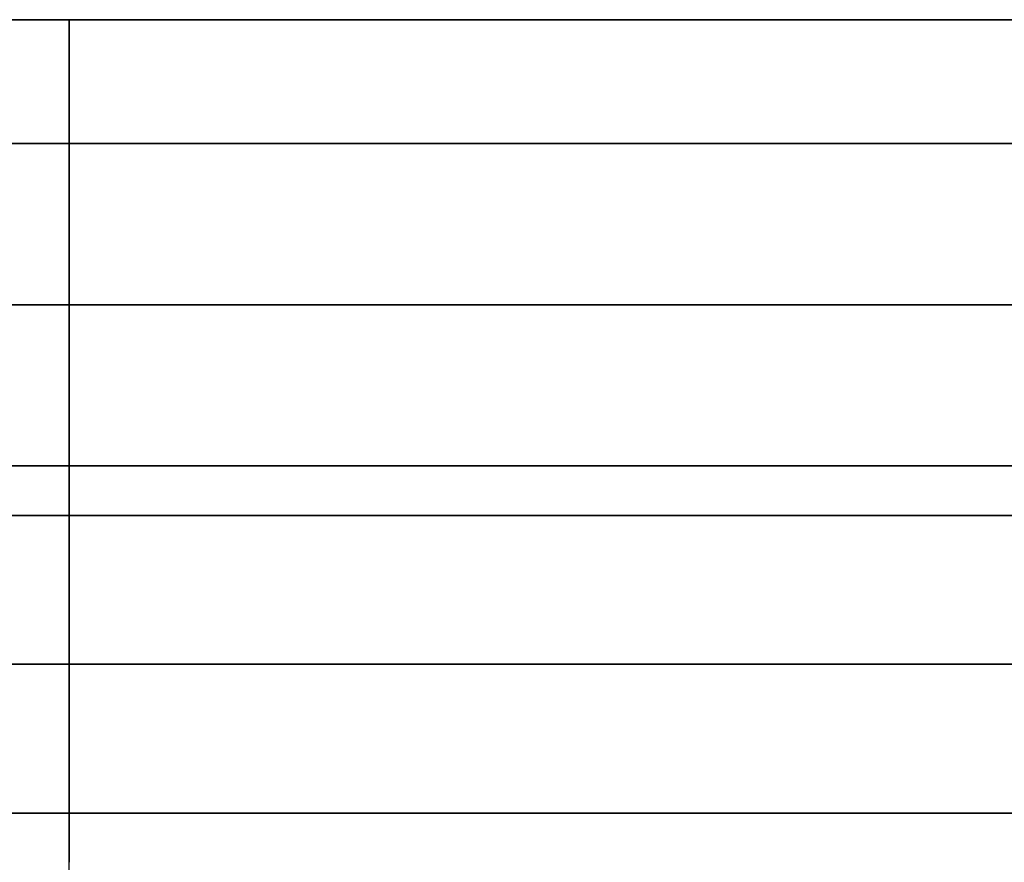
# Model space of a CAD drawing. Header units: centimetres. Extents: x -3.6 to 3.6, y -2.3 to 5.7.
# Tile 249 of 256: x -0.02 to 0.38, y 5.35 to 5.69. Entities that reach past the tile are written whole.
import ezdxf

# ---------------------------------------------------------------- set-up
doc = ezdxf.new("R2010")
doc.units = ezdxf.units.CM
doc.layers.add('Default', color=7, linetype='Continuous', true_color=0x000000)

# ---------------------------------------------------------------- blocks, each defined once
blk = doc.blocks.new('1281171819')
at = {"layer": 'Default'}
for p, q in [((0, 25.4, 7.25), (0, 25.4, 5.575)), ((0, 25.4, -5.575), (0, 25.4, -7.25)), ((0, 6.7, -5.075), (0, 24.9, -5.075)), ((0, 6.7, 5.075), (0, 24.9, 5.075)), ((0, 23.6, -7.75), (0, 23.6, -5.9)), ((0, 23.6, 5.9), (0, 23.6, 7.75))]:
    blk.add_line(p, q, dxfattribs=at)
at = {"layer": 'Default', "extrusion": (0, -1, 0)}
for centre, radius, start, end in [((0, 0, -25.4), 7.25, 90, 270), ((0, 0, -25.4), 7.25, 270, 90), ((0, 0, -24.9), 7.75, 270, 90), ((0, 0, -24.9), 5.075, 270, 0), ((0, 0, -24.9), 5.075, 0, 90), ((0, 0, -24.25), 7.75, 90, 270), ((0, 0, -24.25), 7.75, 270, 90), ((0, 0, -23.6), 5.9, 90, 270), ((0, 0, -23.6), 5.9, 270, 90), ((0, 0, -23.4), 5.7, 270, 90), ((0, 0, -22.7992), 5.7, 90, 270), ((0, 0, -22.7992), 5.7, 270, 90), ((0, 0, -22.1984), 5.7, 270, 90)]:
    blk.add_arc(centre, radius, start, end, dxfattribs=at)
at = {"layer": 'Default', "extrusion": (0, 1, 0)}
for centre, radius, start, end in [((0, 0, 25.4), 5.575, 270, 90), ((0, 0, 25.4), 5.575, 90, 270), ((0, 0, 24.9), 7.75, 270, 90), ((0, 0, 24.9), 5.075, 270, 0), ((0, 0, 24.9), 5.075, 0, 90), ((0, 0, 23.6), 7.75, 270, 90), ((0, 0, 23.6), 7.75, 90, 270), ((0, 0, 23.4), 5.7, 270, 90), ((0, 0, 22.1984), 5.7, 270, 90)]:
    blk.add_arc(centre, radius, start, end, dxfattribs=at)
at = {"layer": 'Default'}
for points in [[(0, 24.9, -7.75), (0, 25.15, -7.5), (0, 25.4, -7.25)], [(0, 25.4, 7.25), (0, 25.15, 7.5), (0, 24.9, 7.75)], [(0, 24.9, 5.075), (0, 25.15, 5.325), (0, 25.4, 5.575)], [(0, 25.4, -5.575), (0, 25.15, -5.325), (0, 24.9, -5.075)], [(0, 23.6, -7.75), (0, 24.25, -7.75), (0, 24.9, -7.75)], [(0, 24.9, 7.75), (0, 24.25, 7.75), (0, 23.6, 7.75)], [(0, 23.6, 5.9), (0, 23.5, 5.8), (0, 23.4, 5.7)], [(0, 23.4, -5.7), (0, 23.5, -5.8), (0, 23.6, -5.9)], [(0, 22.1984, -5.7), (0, 22.7992, -5.7), (0, 23.4, -5.7)], [(0, 23.4, 5.7), (0, 22.7992, 5.7), (0, 22.1984, 5.7)], [(0, 22, -6.825), (0, 22.0992, -6.2625), (0, 22.1984, -5.7)], [(0, 22.1984, 5.7), (0, 22.0992, 6.2625), (0, 22, 6.825)]]:
    blk.add_open_spline(points, degree=2, dxfattribs=at)
blk = doc.blocks.new('R1785_ASM23')
at = {"layer": 'Default'}
blk.add_blockref('1281171819', (0, 31.5), dxfattribs=at)
blk = doc.blocks.new('F3710XM_ASM')
at = {"layer": 'Default'}
blk.add_blockref('R1785_ASM23', (0, 0), dxfattribs=at)

msp = doc.modelspace()

# ---------------------------------------------------------------- block references
at = {"layer": 'Default', "xscale": 0.1, "yscale": 0.1, "zscale": 0.1}
msp.add_blockref('F3710XM_ASM', (0, 0), dxfattribs=at)

doc.saveas('drawing.dxf')
